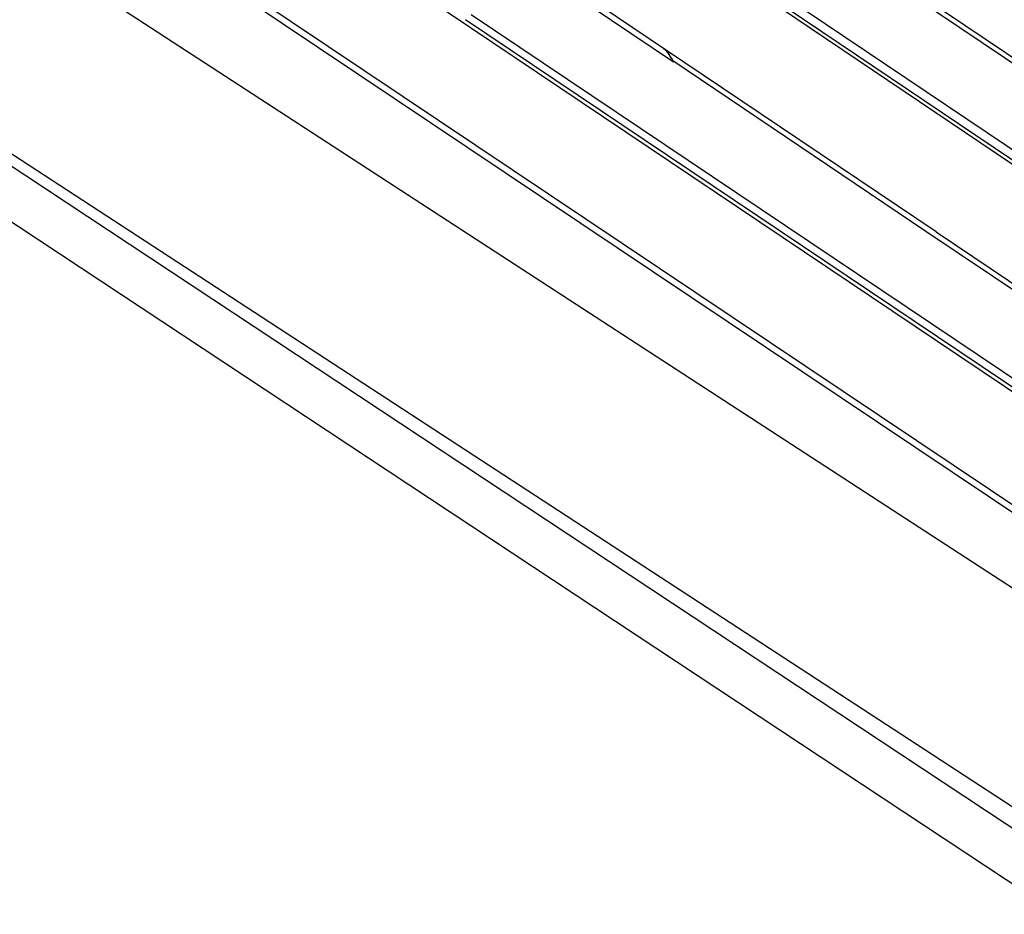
# Paper-space layout 'Sheet' of a CAD drawing. Header units: inches. Extents: x 0.2 to 10.8, y 0.2 to 8.3.
# Tile 115 of 256: x 5.712 to 5.985, y 1.531 to 1.779. Entities that reach past the tile are written whole.
import ezdxf

# ---------------------------------------------------------------- set-up
doc = ezdxf.new("R2010")
doc.units = ezdxf.units.IN
doc.header["$MEASUREMENT"] = 0
doc.layers.get('0').update_dxf_attribs({"lineweight": 5})

psp = doc.layouts.new('Sheet')

# ---------------------------------------------------------------- linework, layer by layer
at = {"color": 0, "linetype": 'ByBlock', "lineweight": -3}
for p, q in [((5.731155, 1.847988), (6.26038, 1.492201)), ((6.430526, 1.347381), (5.71712, 1.825429)), ((5.71618, 1.824027), (6.43016, 1.345594)), ((5.704265, 1.805533), (6.42576, 1.336022)), ((5.937633, 1.800308), (6.493449, 1.42501)), ((6.027095, 1.741458), (5.93867, 1.801141)), ((6.484176, 1.407691), (5.917553, 1.789712)), ((5.913949, 1.788243), (6.285425, 1.537719)), ((6.482334, 1.405983), (5.914955, 1.788653)), ((5.869826, 1.782983), (5.89296, 1.767418)), ((5.890395, 1.770963), (5.872845, 1.782774)), ((6.457912, 1.360517), (5.835352, 1.779129)), ((6.459576, 1.362054), (5.836857, 1.780488)), ((5.89019, 1.771057), (5.890471, 1.770968)), ((5.965679, 1.720343), (5.890469, 1.77097)), ((6.365144, 1.314173), (5.66922, 1.768269)), ((5.892477, 1.76825), (5.891828, 1.769334)), ((5.892281, 1.768614), (5.89296, 1.767418)), ((5.892731, 1.767834), (5.96282, 1.720544)), ((5.892731, 1.767834), (5.892961, 1.767417)), ((6.355456, 1.311205), (5.707526, 1.739801)), ((5.703788, 1.726922), (6.344558, 1.303062)), ((5.962838, 1.720544), (6.469108, 1.379774)), ((6.469313, 1.381307), (5.965646, 1.720269))]:
    psp.add_line(p, q, dxfattribs=at)
for points in [[(5.891993, 1.769022), (5.891511, 1.769723), (5.891038, 1.770334), (5.890582, 1.770816), (5.890401, 1.770959)], [(5.890471, 1.770968), (5.890513, 1.770939), (5.890935, 1.770533), (5.891379, 1.76998), (5.891828, 1.769334)]]:
    psp.add_lwpolyline(points, dxfattribs=at)

doc.saveas('drawing.dxf')
